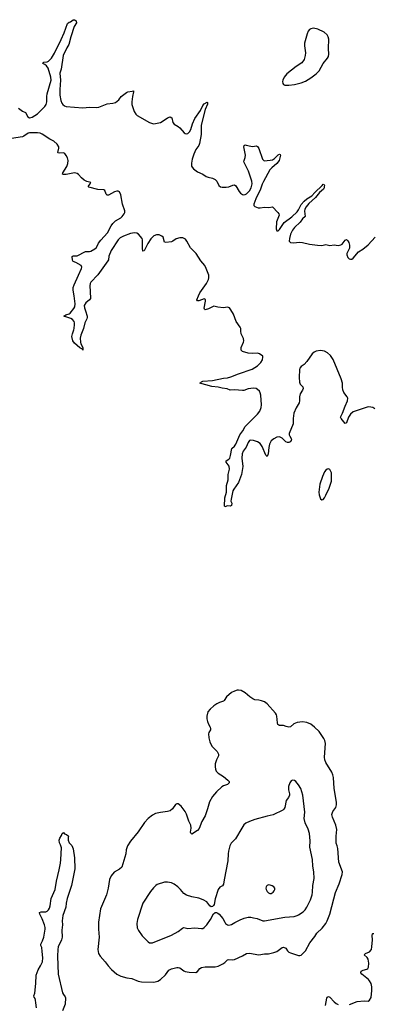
# Model space of a CAD drawing. Header units: inches. Extents: x 1682510 to 1839368, y 640758 to 791543.
# Tile 17 of 186: x 1694248 to 1699424, y 682927 to 697354. Entities that reach past the tile are written whole.
import ezdxf

# ---------------------------------------------------------------- set-up
doc = ezdxf.new("R2010")
doc.units = ezdxf.units.IN
doc.header["$MEASUREMENT"] = 0
doc.layers.add('B6698', color=7, linetype='Continuous')
doc.layers.add('B6699', color=7, linetype='Continuous')

msp = doc.modelspace()

# ---------------------------------------------------------------- linework, layer by layer
at = {"layer": 'B6698', "color": 6}
for points, elevation in [([(1697450, 687531), (1697430, 687528), (1697390, 687517), (1697350, 687496), (1697277, 687430), (1697243, 687377), (1697230, 687368), (1697173, 687350), (1697134, 687330), (1697090, 687299), (1697034, 687250), (1697003, 687210), (1696988, 687150), (1696988, 687110), (1696995, 687070), (1697010, 687030), (1697038, 686990), (1697043, 686970), (1697039, 686950), (1697017, 686910), (1697014, 686890), (1697019, 686830), (1697032, 686772), (1697063, 686710), (1697139, 686630), (1697159, 686590), (1697158, 686570), (1697129, 686510), (1697111, 686450), (1697108, 686408), (1697114, 686370), (1697125, 686345), (1697154, 686314), (1697230, 686267), (1697296, 686210), (1697312, 686190), (1697314, 686170), (1697288, 686150), (1697232, 686128), (1697207, 686113), (1697130, 686038), (1697070, 685970), (1697027, 685893), (1696998, 685790), (1696961, 685690), (1696915, 685605), (1696877, 685503), (1696850, 685473), (1696770, 685418), (1696754, 685434), (1696750, 685449), (1696756, 685510), (1696751, 685550), (1696723, 685610), (1696690, 685714), (1696670, 685750), (1696610, 685829), (1696570, 685863), (1696550, 685866), (1696530, 685857), (1696484, 685790), (1696450, 685764), (1696410, 685750), (1696310, 685739), (1696236, 685724), (1696190, 685698), (1696130, 685650), (1696076, 685590), (1695984, 685456), (1695870, 685318), (1695824, 685250), (1695805, 685190), (1695803, 685130), (1695742, 684938), (1695710, 684907), (1695630, 684862), (1695586, 684810), (1695565, 684755), (1695543, 684630), (1695519, 684530), (1695433, 684327), (1695400, 684130), (1695400, 684030), (1695413, 683910), (1695392, 683730), (1695400, 683670), (1695424, 683630), (1695501, 683550), (1695541, 683490), (1695590, 683435), (1695668, 683368), (1695730, 683338), (1695816, 683316), (1695890, 683303), (1695984, 683264), (1696030, 683255), (1696210, 683253), (1696270, 683267), (1696310, 683292), (1696380, 683360), (1696432, 683428), (1696470, 683449), (1696550, 683467), (1696570, 683467), (1696590, 683459), (1696650, 683417), (1696670, 683408), (1696730, 683396), (1696826, 683394), (1696850, 683406), (1696883, 683450), (1696910, 683466), (1696963, 683477), (1697110, 683477), (1697153, 683487), (1697222, 683518), (1697250, 683538), (1697290, 683578), (1697310, 683583), (1697370, 683577), (1697390, 683582), (1697510, 683637), (1697570, 683672), (1697614, 683674), (1697750, 683652), (1697830, 683667), (1697890, 683668), (1697970, 683687), (1698010, 683703), (1698030, 683713), (1698090, 683761), (1698110, 683765), (1698143, 683750), (1698170, 683710), (1698190, 683692), (1698210, 683682), (1698330, 683644), (1698350, 683641), (1698370, 683648), (1698431, 683710), (1698495, 683830), (1698570, 683920), (1698598, 683970), (1698678, 684042), (1698729, 684111), (1698751, 684149), (1698790, 684250), (1698844, 684470), (1698873, 684567), (1698924, 684690), (1698966, 684830), (1698971, 684870), (1698921, 685010), (1698905, 685210), (1698897, 685250), (1698882, 685290), (1698879, 685390), (1698892, 685490), (1698876, 685550), (1698827, 685670), (1698819, 685710), (1698832, 685750), (1698877, 685810), (1698887, 685850), (1698885, 685890), (1698850, 686090), (1698840, 686250), (1698832, 686290), (1698818, 686330), (1698730, 686469), (1698715, 686510), (1698712, 686550), (1698723, 686750), (1698716, 686790), (1698701, 686821), (1698630, 686925), (1698563, 686990), (1698512, 687030), (1698450, 687056), (1698390, 687067), (1698310, 687057), (1698261, 687039), (1698210, 686993), (1698190, 686988), (1698150, 686996), (1698110, 687012), (1698050, 687014), (1698039, 687019), (1698028, 687028), (1698021, 687050), (1698013, 687150), (1698007, 687170), (1697992, 687192), (1697871, 687331), (1697830, 687360), (1697790, 687375), (1697750, 687385), (1697690, 687390), (1697661, 687401), (1697619, 687430), (1697550, 687490), (1697490, 687524)], 600), ([(1698247, 686213), (1698230, 686208), (1698220, 686200), (1698200, 686170), (1698184, 686116), (1698181, 686090), (1698181, 686070), (1698198, 686010), (1698199, 685990), (1698184, 685956), (1698149, 685911), (1698127, 685813), (1698113, 685787), (1698099, 685770), (1697958, 685702), (1697870, 685683), (1697690, 685633), (1697610, 685606), (1697558, 685582), (1697530, 685557), (1697498, 685510), (1697409, 685351), (1697345, 685290), (1697324, 685250), (1697303, 685170), (1697298, 685130), (1697297, 685030), (1697239, 684750), (1697230, 684685), (1697218, 684662), (1697179, 684641), (1697153, 684610), (1697110, 684470), (1697093, 684390), (1697086, 684374), (1697070, 684358), (1697050, 684357), (1697030, 684370), (1696987, 684427), (1696936, 684456), (1696870, 684481), (1696770, 684500), (1696690, 684526), (1696650, 684553), (1696604, 684610), (1696563, 684650), (1696510, 684686), (1696470, 684705), (1696410, 684719), (1696370, 684719), (1696260, 684680), (1696241, 684670), (1696205, 684635), (1696161, 684579), (1696049, 684411), (1695973, 684170), (1695964, 684110), (1695970, 684048), (1695989, 684009), (1696041, 683930), (1696130, 683842), (1696150, 683830), (1696190, 683827), (1696470, 683938), (1696570, 683993), (1696630, 684045), (1696649, 684051), (1696710, 684038), (1696810, 684046), (1696910, 684037), (1696930, 684040), (1696950, 684050), (1696985, 684090), (1697043, 684170), (1697086, 684254), (1697110, 684273), (1697130, 684270), (1697150, 684262), (1697170, 684246), (1697224, 684184), (1697249, 684130), (1697263, 684110), (1697290, 684090), (1697310, 684085), (1697350, 684097), (1697395, 684125), (1697474, 684166), (1697535, 684190), (1697590, 684203), (1697630, 684202), (1697670, 684195), (1697722, 684182), (1697809, 684151), (1697830, 684148), (1698130, 684202), (1698265, 684215), (1698310, 684226), (1698330, 684236), (1698396, 684284), (1698427, 684313), (1698450, 684348), (1698504, 684456), (1698529, 684530), (1698535, 684570), (1698540, 684670), (1698557, 684770), (1698555, 684870), (1698541, 684950), (1698536, 685050), (1698497, 685230), (1698498, 685322), (1698488, 685430), (1698472, 685492), (1698427, 685587), (1698412, 685650), (1698422, 685742), (1698394, 685990), (1698362, 686090), (1698330, 686144), (1698290, 686191), (1698270, 686208)], 700), ([(1697890, 684676), (1697870, 684667), (1697861, 684659), (1697854, 684650), (1697850, 684630), (1697854, 684610), (1697870, 684578), (1697890, 684558), (1697910, 684550), (1697930, 684550), (1697959, 684570), (1697975, 684590), (1697981, 684610), (1697981, 684630), (1697966, 684650), (1697945, 684665), (1697915, 684675)], 800)]:
    msp.add_lwpolyline(points, close=True, dxfattribs=dict(at, elevation=elevation))
at = {"layer": 'B6698', "color": 6, "elevation": 500}
for points in [[(1694495, 682875), (1694482, 682950), (1694481, 682990), (1694476, 683010), (1694461, 683030), (1694455, 683050), (1694468, 683092), (1694483, 683230), (1694487, 683353), (1694518, 683430), (1694555, 683490), (1694581, 683550), (1694585, 683610), (1694579, 683699), (1694570, 683759), (1694558, 683790), (1694557, 683810), (1694584, 683856), (1694603, 683910), (1694621, 684030), (1694622, 684050), (1694612, 684090), (1694578, 684178), (1694541, 684250), (1694539, 684270), (1694560, 684280), (1694630, 684283), (1694650, 684292), (1694670, 684313), (1694684, 684336), (1694696, 684370), (1694710, 684477), (1694769, 684610), (1694785, 684730), (1694825, 684895), (1694846, 684994), (1694852, 685048), (1694858, 685218), (1694845, 685265), (1694830, 685293), (1694828, 685330), (1694838, 685362), (1694859, 685401), (1694870, 685432), (1694890, 685442), (1694904, 685424), (1694934, 685414), (1694957, 685397), (1694961, 685390), (1694956, 685370), (1694959, 685330), (1694971, 685291), (1695010, 685255), (1695030, 685205), (1695051, 685071), (1695054, 684910), (1695006, 684670), (1694941, 684479), (1694926, 684410), (1694924, 684350), (1694879, 684230), (1694871, 684151), (1694875, 684090), (1694865, 684015), (1694868, 683910), (1694858, 683870), (1694812, 683770), (1694805, 683730), (1694803, 683630), (1694810, 683370), (1694876, 683096), (1694889, 683070), (1694916, 683036), (1694919, 683020), (1694916, 682930), (1694875, 682830)], [(1699074, 682926), (1699190, 682967), (1699290, 682978), (1699350, 682973), (1699370, 682986), (1699393, 683027), (1699404, 683130), (1699402, 683182), (1699391, 683230), (1699370, 683269), (1699352, 683290), (1699256, 683370), (1699241, 683390), (1699248, 683412), (1699275, 683425), (1699330, 683442), (1699346, 683454), (1699353, 683470), (1699359, 683530), (1699350, 683587), (1699334, 683614), (1699290, 683650), (1699312, 683670), (1699370, 683698), (1699397, 683730), (1699405, 683770), (1699411, 683870), (1699406, 683934), (1699410, 683959), (1699417, 683963), (1699430, 683966)], [(1698724, 682910), (1698743, 683017), (1698750, 683030), (1698770, 683039), (1698790, 683031), (1698850, 682964), (1698879, 682939), (1698910, 682924)]]:
    msp.add_lwpolyline(points, dxfattribs=at)
at = {"layer": 'B6699', "color": 6, "elevation": 500}
for points in [[(1694230, 696056), (1694290, 696015), (1694334, 695994), (1694369, 695930), (1694390, 695918), (1694410, 695919), (1694430, 695926), (1694510, 695976), (1694617, 696083), (1694637, 696110), (1694646, 696150), (1694643, 696230), (1694649, 696270), (1694709, 696470), (1694705, 696510), (1694665, 696645), (1694640, 696680), (1694617, 696697), (1694588, 696712), (1694603, 696730), (1694650, 696736), (1694670, 696746), (1694713, 696790), (1694758, 696862), (1694857, 697063), (1694900, 697160), (1694950, 697296), (1694970, 697316), (1694990, 697323), (1695030, 697351), (1695050, 697354), (1695075, 697335), (1695080, 697310), (1695045, 697255), (1694997, 697103), (1694967, 696990), (1694938, 696942), (1694886, 696830), (1694856, 696630), (1694838, 696570), (1694846, 696470), (1694835, 696330), (1694837, 696250), (1694849, 696170), (1694865, 696130), (1694879, 696110), (1694903, 696090), (1694930, 696081), (1695050, 696070), (1695170, 696063), (1695270, 696071), (1695371, 696069), (1695407, 696073), (1695530, 696119), (1695610, 696130), (1695650, 696143), (1695698, 696182), (1695734, 696230), (1695810, 696287), (1695830, 696299), (1695895, 696305), (1695912, 696312), (1695916, 696296), (1695900, 696230), (1695889, 696150), (1695889, 696110), (1695922, 696010), (1695947, 695970), (1695969, 695949), (1696150, 695847), (1696190, 695832), (1696210, 695830), (1696310, 695850), (1696349, 695871), (1696410, 695915), (1696453, 695933), (1696474, 695914), (1696490, 695850), (1696510, 695821), (1696570, 695787), (1696590, 695771), (1696655, 695695), (1696670, 695686), (1696690, 695681), (1696710, 695685), (1696735, 695710), (1696753, 695747), (1696780, 695830), (1696810, 695905), (1696895, 696025), (1696930, 696096), (1696950, 696120), (1696990, 696145), (1696999, 696139), (1696995, 696115), (1696964, 696036), (1696906, 695810), (1696906, 695670), (1696880, 695540), (1696871, 695510), (1696826, 695454), (1696795, 695385), (1696773, 695310), (1696763, 695250), (1696763, 695210), (1696771, 695191), (1696790, 695171), (1696850, 695126), (1696930, 695092), (1696976, 695056), (1697005, 695045), (1697070, 695030), (1697111, 695011), (1697132, 694990), (1697163, 694923), (1697185, 694905), (1697210, 694898), (1697270, 694899), (1697310, 694906), (1697370, 694929), (1697393, 694933), (1697410, 694922), (1697459, 694839), (1697481, 694810), (1697510, 694791), (1697530, 694787), (1697550, 694791), (1697570, 694802), (1697610, 694845), (1697636, 694890), (1697651, 694950), (1697647, 694990), (1697596, 695136), (1697530, 695270), (1697532, 695290), (1697547, 695333), (1697553, 695370), (1697528, 695490), (1697533, 695510), (1697550, 695518), (1697563, 695517), (1697630, 695499), (1697662, 695498), (1697710, 695507), (1697730, 695498), (1697749, 695469), (1697801, 695310), (1697828, 695288), (1697914, 695294), (1697950, 695303), (1697979, 695321), (1698030, 695372), (1698050, 695384), (1698060, 695380), (1698067, 695367), (1698044, 695290), (1698012, 695248), (1697937, 695183), (1697910, 695152), (1697815, 694985), (1697796, 694944), (1697771, 694869), (1697703, 694730), (1697675, 694650), (1697676, 694630), (1697690, 694615), (1697738, 694598), (1697770, 694597), (1697830, 694605), (1697897, 694603), (1697950, 694610), (1698025, 694530), (1698040, 694510), (1698044, 694490), (1698009, 694390), (1698001, 694290), (1698010, 694261), (1698030, 694260), (1698050, 694279), (1698120, 694380), (1698230, 694464), (1698310, 694538), (1698331, 694569), (1698370, 694644), (1698410, 694693), (1698450, 694729), (1698526, 694774), (1698570, 694823), (1698677, 694923), (1698690, 694945), (1698701, 694941), (1698708, 694928), (1698707, 694910), (1698704, 694890), (1698695, 694870), (1698637, 694823), (1698577, 694750), (1698481, 694659), (1698440, 694610), (1698424, 694576), (1698419, 694550), (1698426, 694470), (1698390, 694434), (1698355, 694385), (1698271, 694310), (1698243, 694270), (1698214, 694210), (1698195, 694150), (1698194, 694110), (1698210, 694090), (1698250, 694084), (1698350, 694092), (1698390, 694091), (1698490, 694064), (1698609, 694049), (1698670, 694045), (1698730, 694058), (1698790, 694045), (1698850, 694053), (1698910, 694045), (1698947, 694053), (1698970, 694067), (1699010, 694124), (1699030, 694131), (1699050, 694113), (1699066, 694090), (1699078, 694050), (1699075, 694005), (1699045, 693950), (1699037, 693930), (1699035, 693910), (1699050, 693868), (1699070, 693848), (1699090, 693844), (1699110, 693847), (1699130, 693859), (1699207, 693953), (1699270, 693993), (1699350, 694056), (1699450, 694169)], [(1699446, 691650), (1699415, 691670), (1699390, 691678), (1699350, 691679), (1699130, 691610), (1699088, 691572), (1699063, 691530), (1699030, 691447), (1699010, 691439), (1698954, 691510), (1698946, 691530), (1698973, 691587), (1699011, 691690), (1699047, 691770), (1699051, 691810), (1699042, 691830), (1698995, 691890), (1698977, 691930), (1698972, 691968), (1698975, 692030), (1698956, 692090), (1698836, 692376), (1698796, 692436), (1698755, 692475), (1698710, 692497), (1698650, 692507), (1698590, 692498), (1698558, 692482), (1698530, 692460), (1698452, 692348), (1698410, 692303), (1698367, 692270), (1698350, 692250), (1698342, 692230), (1698338, 692110), (1698344, 692044), (1698355, 692015), (1698393, 691973), (1698396, 691950), (1698390, 691928), (1698355, 691870), (1698342, 691830), (1698346, 691770), (1698341, 691739), (1698294, 691666), (1698263, 691590), (1698250, 691510), (1698253, 691430), (1698194, 691290), (1698193, 691270), (1698201, 691250), (1698228, 691210), (1698224, 691190), (1698207, 691170), (1698190, 691161), (1698170, 691158), (1698145, 691170), (1698090, 691222), (1698050, 691240), (1698010, 691237), (1697966, 691214), (1697930, 691182), (1697907, 691133), (1697894, 691086), (1697887, 690993), (1697870, 690954), (1697850, 690975), (1697798, 691098), (1697766, 691146), (1697730, 691167), (1697670, 691189), (1697630, 691194), (1697610, 691186), (1697590, 691159), (1697563, 691090), (1697520, 691030), (1697506, 690994), (1697498, 690930), (1697512, 690808), (1697496, 690690), (1697450, 690572), (1697384, 690476), (1697370, 690450), (1697342, 690330), (1697341, 690301), (1697351, 690269), (1697350, 690235), (1697330, 690224), (1697290, 690229), (1697250, 690218), (1697245, 690225), (1697250, 690350), (1697276, 690430), (1697276, 690530), (1697298, 690610), (1697300, 690690), (1697319, 690770), (1697312, 690812), (1697302, 690830), (1697268, 690870), (1697268, 690890), (1697307, 690913), (1697322, 690930), (1697334, 690966), (1697355, 691070), (1697390, 691106), (1697410, 691134), (1697468, 691270), (1697512, 691330), (1697547, 691393), (1697730, 691573), (1697762, 691618), (1697783, 691670), (1697789, 691710), (1697779, 691850), (1697768, 691888), (1697756, 691910), (1697730, 691937), (1697708, 691948), (1697670, 691954), (1697590, 691946), (1697530, 691922), (1697510, 691919), (1697390, 691930), (1697330, 691924), (1697283, 691943), (1697210, 691955), (1697151, 691971), (1697061, 691981), (1696887, 692030), (1696901, 692039), (1696908, 692050), (1696930, 692057), (1697070, 692067), (1697230, 692102), (1697292, 692108), (1697341, 692119), (1697450, 692166), (1697650, 692235), (1697730, 692283), (1697778, 692330), (1697802, 692370), (1697809, 692409), (1697805, 692425), (1697758, 692458), (1697730, 692469), (1697650, 692464), (1697590, 692468), (1697510, 692490), (1697489, 692510), (1697492, 692550), (1697524, 692630), (1697528, 692650), (1697524, 692684), (1697492, 692750), (1697484, 692790), (1697483, 692830), (1697476, 692850), (1697416, 692930), (1697378, 693038), (1697341, 693101), (1697318, 693130), (1697290, 693142), (1697230, 693132), (1697150, 693140), (1697090, 693156), (1697010, 693115), (1696965, 693105), (1696952, 693112), (1696948, 693128), (1696970, 693230), (1696970, 693253), (1696950, 693264), (1696870, 693235), (1696850, 693233), (1696843, 693250), (1696864, 693310), (1696885, 693350), (1696981, 693490), (1697010, 693547), (1697017, 693570), (1697017, 693610), (1696980, 693710), (1696959, 693750), (1696901, 693821), (1696830, 693927), (1696750, 694013), (1696695, 694110), (1696676, 694136), (1696657, 694150), (1696637, 694157), (1696590, 694159), (1696537, 694143), (1696490, 694108), (1696470, 694100), (1696388, 694088), (1696370, 694096), (1696346, 694166), (1696330, 694184), (1696290, 694203), (1696250, 694204), (1696210, 694185), (1696170, 694143), (1696125, 694075), (1696070, 693965), (1696050, 693961), (1696046, 694006), (1696048, 694128), (1696041, 694150), (1695987, 694210), (1695964, 694224), (1695930, 694230), (1695870, 694220), (1695770, 694184), (1695721, 694159), (1695690, 694130), (1695589, 693970), (1695553, 693890), (1695546, 693834), (1695539, 693821), (1695390, 693617), (1695288, 693510), (1695278, 693490), (1695273, 693453), (1695281, 693370), (1695283, 693270), (1695269, 693250), (1695214, 693206), (1695193, 693167), (1695196, 693130), (1695212, 693090), (1695234, 693010), (1695236, 692990), (1695233, 692970), (1695202, 692910), (1695182, 692830), (1695143, 692730), (1695135, 692690), (1695136, 692630), (1695144, 692604), (1695173, 692550), (1695170, 692514), (1695165, 692525), (1695130, 692548), (1695050, 692615), (1695027, 692650), (1695013, 692710), (1695019, 692750), (1695042, 692810), (1695045, 692830), (1695051, 692890), (1695051, 692910), (1695045, 692930), (1695020, 692960), (1694998, 692978), (1694893, 693010), (1694923, 693030), (1694970, 693046), (1694985, 693055), (1695040, 693120), (1695054, 693146), (1695059, 693190), (1695045, 693310), (1695030, 693390), (1695033, 693430), (1695045, 693470), (1695111, 693610), (1695152, 693710), (1695157, 693730), (1695148, 693750), (1695070, 693796), (1695031, 693811), (1695022, 693830), (1695016, 693884), (1695030, 693895), (1695090, 693896), (1695210, 693957), (1695270, 693955), (1695290, 693961), (1695350, 693997), (1695370, 694018), (1695402, 694078), (1695436, 694124), (1695533, 694230), (1695587, 694333), (1695611, 694369), (1695650, 694407), (1695728, 694452), (1695750, 694471), (1695777, 694510), (1695785, 694530), (1695787, 694553), (1695755, 694650), (1695730, 694787), (1695710, 694830), (1695690, 694842), (1695670, 694842), (1695636, 694830), (1695550, 694784), (1695530, 694781), (1695516, 694796), (1695494, 694850), (1695480, 694860), (1695390, 694865), (1695261, 694901), (1695250, 694910), (1695280, 694950), (1695289, 694970), (1695230, 694983), (1695190, 695003), (1695155, 695035), (1695110, 695088), (1695090, 695102), (1695050, 695108), (1694926, 695086), (1694890, 695086), (1694876, 695090), (1694879, 695110), (1694939, 695201), (1694955, 695245), (1694957, 695290), (1694946, 695330), (1694930, 695363), (1694910, 695391), (1694890, 695405), (1694830, 695398), (1694810, 695402), (1694806, 695410), (1694823, 695470), (1694821, 695490), (1694797, 695530), (1694750, 695572), (1694690, 695604), (1694578, 695678), (1694549, 695689), (1694510, 695696), (1694390, 695695), (1694370, 695691), (1694311, 695649), (1694290, 695640), (1694130, 695611)]]:
    msp.add_lwpolyline(points, dxfattribs=at)
at = {"layer": 'B6699', "color": 6, "elevation": 600}
for points in [[(1698550, 697228), (1698510, 697221), (1698490, 697208), (1698470, 697184), (1698454, 697146), (1698417, 697010), (1698417, 696970), (1698432, 696870), (1698429, 696829), (1698410, 696770), (1698376, 696724), (1698293, 696667), (1698160, 696560), (1698118, 696510), (1698098, 696470), (1698094, 696450), (1698100, 696420), (1698110, 696405), (1698130, 696394), (1698190, 696393), (1698270, 696406), (1698370, 696429), (1698430, 696454), (1698510, 696501), (1698590, 696563), (1698630, 696603), (1698691, 696710), (1698755, 696790), (1698767, 696813), (1698775, 696850), (1698770, 696930), (1698775, 697070), (1698765, 697105), (1698751, 697130), (1698704, 697170), (1698610, 697213)], [(1698770, 690772), (1698750, 690767), (1698730, 690754), (1698710, 690729), (1698679, 690661), (1698643, 690550), (1698629, 690430), (1698630, 690390), (1698651, 690331), (1698670, 690321), (1698690, 690325), (1698710, 690347), (1698730, 690387), (1698776, 690490), (1698810, 690591), (1698814, 690630), (1698810, 690713), (1698790, 690761)]]:
    msp.add_lwpolyline(points, close=True, dxfattribs=at)

doc.saveas('drawing.dxf')
